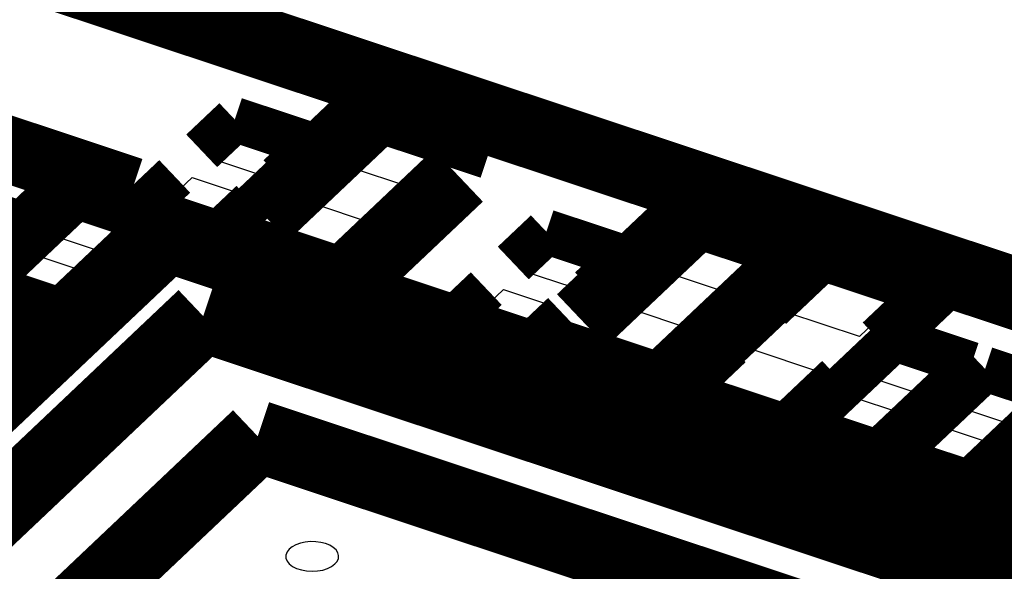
# Model space of a CAD drawing. Extents: x 0 to 1189, y 0 to 841.
# Tile 155 of 256: x 607.03 to 610.34, y 304.59 to 306.45. Entities that reach past the tile are written whole.
import ezdxf

# ---------------------------------------------------------------- set-up
doc = ezdxf.new("R2010")
doc.units = 0
doc.header["$LTSCALE"] = 65.395
doc.layers.get('0').update_dxf_attribs({"linetype": 'CONTINUOUS'})

msp = doc.modelspace()

# ---------------------------------------------------------------- linework, layer by layer
at = {"color": 7, "linetype": 'Continuous'}
for p, q in [((608.1157, 305.9559), (608.2611, 306.0936)), ((608.2611, 306.0936), (608.5056, 306.0122)), ((607.6732, 305.9768), (607.7696, 306.0681)), ((607.7696, 306.0681), (607.9377, 306.0122)), ((607.9377, 306.0122), (607.8413, 305.9209)), ((608.5056, 306.0122), (608.3603, 305.8745)), ((607.8413, 305.9209), (607.6732, 305.9768)), ((608.3603, 305.8745), (608.1157, 305.9559)), ((606.9531, 305.9472), (607.1153, 305.8933)), ((607.1153, 305.8933), (607.0154, 305.7986)), ((607.5107, 305.8228), (607.6071, 305.9141)), ((607.6071, 305.9141), (607.7752, 305.8582)), ((607.7752, 305.8582), (607.6788, 305.7669)), ((607.6788, 305.7669), (607.5107, 305.8228)), ((607.8432, 305.6976), (607.9886, 305.8353)), ((607.9886, 305.8353), (608.2331, 305.754)), ((607.1415, 305.7175), (607.2379, 305.8089)), ((607.2379, 305.8089), (607.406, 305.7529)), ((607.406, 305.7529), (607.3096, 305.6616)), ((608.2331, 305.754), (608.0878, 305.6162)), ((609.1857, 305.5999), (609.331, 305.7376)), ((609.331, 305.7376), (609.5756, 305.6563)), ((607.3096, 305.6616), (607.1415, 305.7175)), ((608.0878, 305.6162), (607.8432, 305.6976)), ((608.7204, 305.5993), (608.8168, 305.6906)), ((608.8168, 305.6906), (608.9849, 305.6347)), ((606.979, 305.5635), (607.0754, 305.6549)), ((607.0754, 305.6549), (607.2435, 305.5989)), ((609.5756, 305.6563), (609.4302, 305.5185)), ((608.9849, 305.6347), (608.8885, 305.5434)), ((607.2435, 305.5989), (607.1471, 305.5076)), ((608.8885, 305.5434), (608.7204, 305.5993)), ((609.4302, 305.5185), (609.1857, 305.5999)), ((609.606, 305.4601), (609.7513, 305.5978)), ((609.7513, 305.5978), (609.9959, 305.5164)), ((607.1471, 305.5076), (606.979, 305.5635)), ((608.5579, 305.4453), (608.6543, 305.5366)), ((608.6543, 305.5366), (608.8224, 305.4807)), ((609.9959, 305.5164), (609.8506, 305.3787)), ((608.8224, 305.4807), (608.726, 305.3894)), ((608.9132, 305.3416), (609.0585, 305.4794)), ((609.0585, 305.4794), (609.3031, 305.398)), ((609.8506, 305.3787), (609.606, 305.4601)), ((608.726, 305.3894), (608.5579, 305.4453)), ((609.3031, 305.398), (609.1577, 305.2603)), ((609.1577, 305.2603), (608.9132, 305.3416)), ((609.3335, 305.2018), (609.4788, 305.3395)), ((609.4788, 305.3395), (609.7234, 305.2582)), ((609.8895, 305.2394), (609.9858, 305.3308)), ((609.9858, 305.3308), (610.154, 305.2748)), ((609.7234, 305.2582), (609.5781, 305.1204)), ((610.154, 305.2748), (610.0576, 305.1835)), ((610.0576, 305.1835), (609.8895, 305.2394)), ((610.1952, 305.1377), (610.2915, 305.2291)), ((610.2915, 305.2291), (610.4597, 305.1731)), ((609.5781, 305.1204), (609.3335, 305.2018)), ((609.727, 305.0854), (609.8233, 305.1768)), ((609.8233, 305.1768), (609.9915, 305.1208)), ((610.3633, 305.0818), (610.1952, 305.1377)), ((609.9915, 305.1208), (609.8951, 305.0295)), ((609.8951, 305.0295), (609.727, 305.0854)), ((610.0327, 304.9837), (610.129, 305.0751)), ((610.129, 305.0751), (610.2972, 305.0191)), ((610.2972, 305.0191), (610.2008, 304.9278)), ((610.2008, 304.9278), (610.0327, 304.9837))]:
    msp.add_line(p, q, dxfattribs=at)
for points, const_width in [([(607.0274, 306.6375), (610.7883, 305.3862)], 0.2416), ([(608.2332, 306.1552), (607.8471, 305.7894)], 0.2416), ([(608.6153, 306.0281), (608.2332, 306.1552)], 0.2416), ([(607.751, 306.1092), (607.6397, 306.0038)], 0.151), ([(608.0108, 306.0228), (607.751, 306.1092)], 0.151), ([(607.1884, 305.9039), (606.6611, 306.0793)], 0.151), ([(607.8995, 305.9173), (608.0108, 306.0228)], 0.151), ([(608.1157, 305.5546), (608.5017, 305.9205)], 0.2416), ([(606.5066, 305.9329), (607.034, 305.7575)], 0.151), ([(607.5489, 305.9177), (607.4376, 305.8122)], 0.151), ([(607.0067, 305.7317), (606.4794, 305.9071)], 0.151), ([(607.034, 305.7575), (607.1884, 305.9039)], 0.151), ([(607.2193, 305.85), (606.9059, 305.553)], 0.151), ([(607.4791, 305.7635), (607.2193, 305.85)], 0.151), ([(609.3031, 305.7993), (608.9171, 305.4334)], 0.2416), ([(609.6852, 305.6721), (609.3031, 305.7993)], 0.2416), ([(607.4376, 305.8122), (607.6974, 305.7258)], 0.151), ([(607.6974, 305.7258), (607.8087, 305.8312)], 0.151), ([(607.5229, 305.7171), (604.1255, 302.4973)], 0.2416), ([(607.1657, 305.4665), (607.4791, 305.7635)], 0.151), ([(613.2396, 303.8151), (607.5229, 305.7171)], 0.2416), ([(607.1255, 305.4479), (606.2848, 305.7276)], 0.1812), ([(606.8523, 305.5853), (607.0067, 305.7317)], 0.151), ([(607.7336, 305.6818), (608.1157, 305.5546)], 0.2416), ([(608.7982, 305.7317), (608.6869, 305.6263)], 0.151), ([(609.058, 305.6453), (608.7982, 305.7317)], 0.151), ([(608.9468, 305.5398), (609.058, 305.6453)], 0.151), ([(609.7234, 305.6594), (609.5418, 305.4872)], 0.1812), ([(610.1055, 305.5323), (609.7234, 305.6594)], 0.1812), ([(609.1856, 305.1987), (609.5717, 305.5645)], 0.2416), ([(606.9059, 305.553), (607.1657, 305.4665)], 0.151), ([(609.9239, 305.3601), (610.1055, 305.5323)], 0.1812), ([(608.5961, 305.5402), (608.4848, 305.4347)], 0.151), ([(604.6052, 302.5666), (607.6449, 305.4475)], 0.2416), ([(607.6449, 305.4475), (612.7599, 303.7457)], 0.2416), ([(606.8984, 305.2327), (607.1255, 305.4479)], 0.1812), ([(608.7446, 305.3483), (608.8559, 305.4537)], 0.151), ([(608.4848, 305.4347), (608.7446, 305.3483)], 0.151), ([(608.8035, 305.3258), (609.1856, 305.1987)], 0.2416), ([(609.2238, 305.1859), (609.4055, 305.3581)], 0.1812), ([(609.9672, 305.3719), (609.6539, 305.0749)], 0.151), ([(610.2271, 305.2854), (609.9672, 305.3719)], 0.151), ([(609.9137, 304.9884), (610.2271, 305.2854)], 0.151), ([(610.2729, 305.2701), (609.9596, 304.9731)], 0.151), ([(610.5328, 305.1837), (610.2729, 305.2701)], 0.151), ([(609.7876, 305.231), (609.606, 305.0588)], 0.1812), ([(609.606, 305.0588), (609.2238, 305.1859)], 0.1812), ([(610.2194, 304.8867), (610.5328, 305.1837)], 0.151), ([(610.5786, 305.1684), (610.2653, 304.8714)], 0.151), ([(605.365, 302.7088), (607.8281, 305.0431)], 0.2416), ([(607.8281, 305.0431), (611.9401, 303.675)], 0.2416), ([(609.6539, 305.0749), (609.9137, 304.9884)], 0.151), ([(609.9596, 304.9731), (610.2194, 304.8867)], 0.151), ([(610.2653, 304.8714), (610.5251, 304.785)], 0.151)]:
    msp.add_lwpolyline(points, dxfattribs=dict(at, const_width=const_width))
at = {"color": 40, "linetype": 'Continuous', "const_width": 0.1812}
msp.add_lwpolyline([(607.4118, 305.8906), (606.6285, 306.1512)], dxfattribs=at)
at = {"color": 7, "linetype": 'Continuous'}
for points in [[(607.9337, 304.6632), (607.9264, 304.6538), (607.9227, 304.6435), (607.9228, 304.6333), (607.9267, 304.6231), (607.9342, 304.6137), (607.9451, 304.6053), (607.9587, 304.5984), (607.9748, 304.5932), (607.9921, 304.59), (608.0106, 304.5888), (608.0291, 304.5899), (608.0465, 304.593), (608.0627, 304.5982), (608.0764, 304.605), (608.0876, 304.6134)], [(608.0876, 304.6134), (608.0949, 304.6222), (608.0992, 304.6319), (608.0999, 304.6418), (608.0972, 304.6515), (608.0911, 304.6608), (608.0819, 304.6692), (608.0701, 304.6763), (608.0558, 304.6821), (608.0397, 304.6862), (608.0228, 304.6884), (608.0051, 304.6887), (607.9877, 304.687), (607.9715, 304.6835), (607.9566, 304.6782), (607.9438, 304.6713), (607.9337, 304.6632)]]:
    msp.add_lwpolyline(points, dxfattribs=at)

doc.saveas('drawing.dxf')
